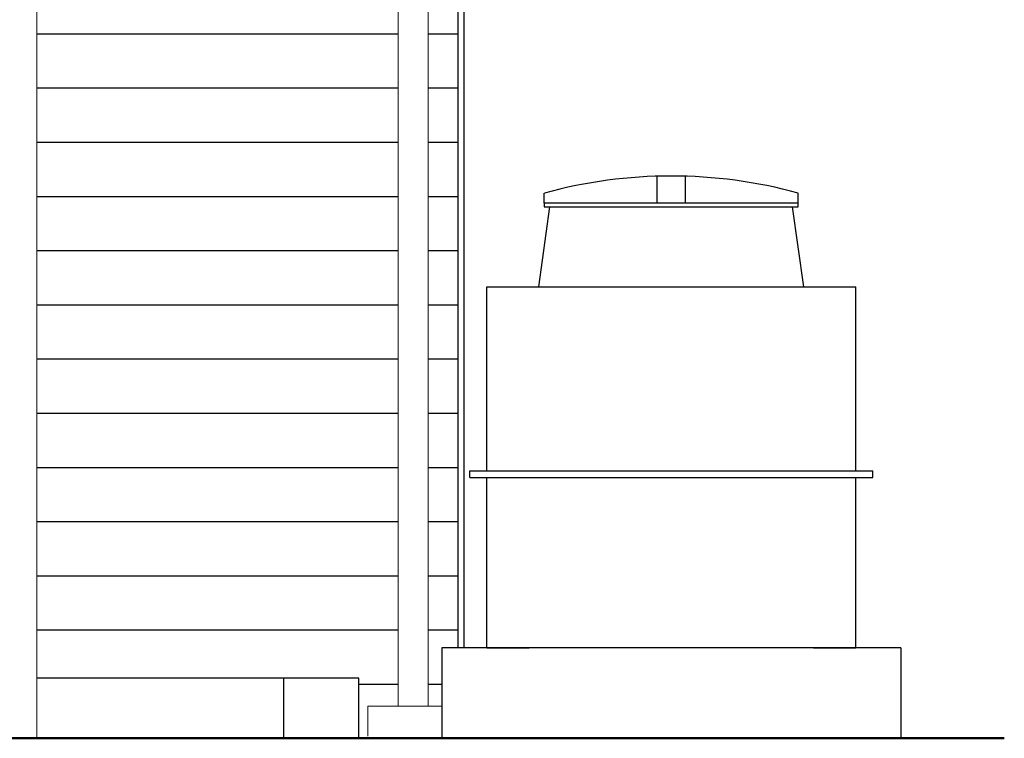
# Model space of a CAD drawing. Header units: millimetres. Extents: x 716 to 905, y 893 to 977.
# Tile 38 of 43: x 881.48 to 884.75, y 924 to 926.38. Entities that reach past the tile are written whole.
import ezdxf

# ---------------------------------------------------------------- set-up
doc = ezdxf.new("R2010")
doc.units = ezdxf.units.MM
doc.header["$MEASUREMENT"] = 0
for name, color, linetype, lineweight in [('HTSV_AC_EGEL_STAL_A01', 242, 'Continuous', 18), ('HTSV_AC_FAVK_ALLG_A00', 213, 'Continuous', 13), ('HTSV_BT_TREP_STAL_A02', 132, 'Continuous', 25), ('HTSV_BT_WBES_STBT_A02', 92, 'Continuous', 25), ('HTSV_FA_STRA_VORH_G05', 130, 'Continuous', 50), ('HTSV_MT_MASH_ALLG_A02', 172, 'Continuous', 25)]:
    doc.layers.add(name, color=color, linetype=linetype, lineweight=lineweight)

msp = doc.modelspace()

# ---------------------------------------------------------------- linework, layer by layer
at = {"layer": 'HTSV_AC_EGEL_STAL_A01'}
for p, q in [((882.7325, 924.1046), (882.7325, 927.5478)), ((882.8325, 924.1046), (882.8325, 927.5478)), ((882.6322, 924.1046), (882.8773, 924.1046)), ((882.6322, 924.0046), (882.6322, 924.1046))]:
    msp.add_line(p, q, dxfattribs=at)
at = {"layer": 'HTSV_AC_FAVK_ALLG_A00'}
msp.add_line((881.5325, 930.1378), (881.5325, 923.9978), dxfattribs=at)
at = {"layer": 'HTSV_BT_TREP_STAL_A02'}
for p, q in [((882.9325, 924.2978), (882.9325, 927.7478)), ((882.9525, 924.2978), (882.9525, 927.7478)), ((881.5325, 926.3378), (882.7325, 926.3378)), ((882.8325, 926.3378), (882.9325, 926.3378)), ((881.5325, 926.1578), (882.7325, 926.1578)), ((882.8325, 926.1578), (882.9325, 926.1578)), ((881.5325, 925.9778), (882.7325, 925.9778)), ((882.8325, 925.9778), (882.9325, 925.9778)), ((881.5325, 925.7978), (882.7325, 925.7978)), ((882.8325, 925.7978), (882.9325, 925.7978)), ((881.5325, 925.6178), (882.7325, 925.6178)), ((882.8325, 925.6178), (882.9325, 925.6178)), ((881.5325, 925.4378), (882.7325, 925.4378)), ((882.8325, 925.4378), (882.9325, 925.4378)), ((881.5325, 925.2578), (882.7325, 925.2578)), ((882.8325, 925.2578), (882.9325, 925.2578)), ((881.5325, 925.0778), (882.7325, 925.0778)), ((882.8325, 925.0778), (882.9325, 925.0778)), ((881.5325, 924.8978), (882.7325, 924.8978)), ((882.8325, 924.8978), (882.9325, 924.8978)), ((881.5325, 924.7178), (882.7325, 924.7178)), ((882.8325, 924.7178), (882.9325, 924.7178)), ((881.5325, 924.5378), (882.7325, 924.5378)), ((882.8325, 924.5378), (882.9325, 924.5378)), ((881.5325, 924.3578), (882.7325, 924.3578)), ((882.8325, 924.3578), (882.9325, 924.3578)), ((882.6023, 924.1778), (882.7325, 924.1778)), ((882.8325, 924.1778), (882.8773, 924.1778))]:
    msp.add_line(p, q, dxfattribs=at)
at = {"layer": 'HTSV_BT_WBES_STBT_A02'}
for p, q in [((882.6023, 924.1978), (881.5325, 924.1978)), ((882.3523, 923.9978), (882.3523, 924.1978)), ((882.6023, 923.9978), (882.6023, 924.1978))]:
    msp.add_line(p, q, dxfattribs=at)
at = {"layer": 'HTSV_FA_STRA_VORH_G05'}
for p, q in [((870.7868, 923.9978), (883.2821, 923.9978)), ((884.7469, 923.9978), (881.5325, 923.9978))]:
    msp.add_line(p, q, dxfattribs=at)
at = {"layer": 'HTSV_MT_MASH_ALLG_A02'}
for p, q in [((883.5934, 925.7748), (883.5934, 925.8647)), ((883.6872, 925.7748), (883.6872, 925.8647)), ((883.2184, 925.7748), (883.2184, 925.8088)), ((884.0622, 925.7748), (884.0622, 925.8088)), ((884.0622, 925.7748), (883.2184, 925.7748)), ((883.2184, 925.7748), (883.2184, 925.7635)), ((884.0622, 925.7635), (884.0622, 925.7748)), ((883.2005, 925.4977), (883.2372, 925.7635)), ((883.2184, 925.7635), (884.0622, 925.7635)), ((884.0809, 925.4977), (884.0434, 925.7635)), ((883.0273, 925.4977), (884.2533, 925.4977)), ((883.0273, 924.8864), (883.0273, 925.4977)), ((884.2533, 924.8864), (884.2533, 925.4977)), ((882.971, 924.8638), (882.971, 924.8864)), ((882.971, 924.8864), (884.3095, 924.8864)), ((884.3095, 924.8638), (884.3095, 924.8864)), ((882.971, 924.8638), (884.3095, 924.8638)), ((883.0273, 924.2978), (883.0273, 924.8638)), ((884.2533, 924.2978), (884.2533, 924.8638)), ((884.4033, 924.2978), (882.8773, 924.2978)), ((882.8773, 924.2978), (882.8773, 923.9978)), ((883.0273, 924.2978), (883.1679, 924.2978)), ((884.1127, 924.2978), (884.2533, 924.2978)), ((884.4033, 924.2978), (884.4033, 923.9978))]:
    msp.add_line(p, q, dxfattribs=at)
msp.add_arc((883.6403, 924.2648), 1.6005, 74.7173, 105.2827, dxfattribs=at)

doc.saveas('drawing.dxf')
